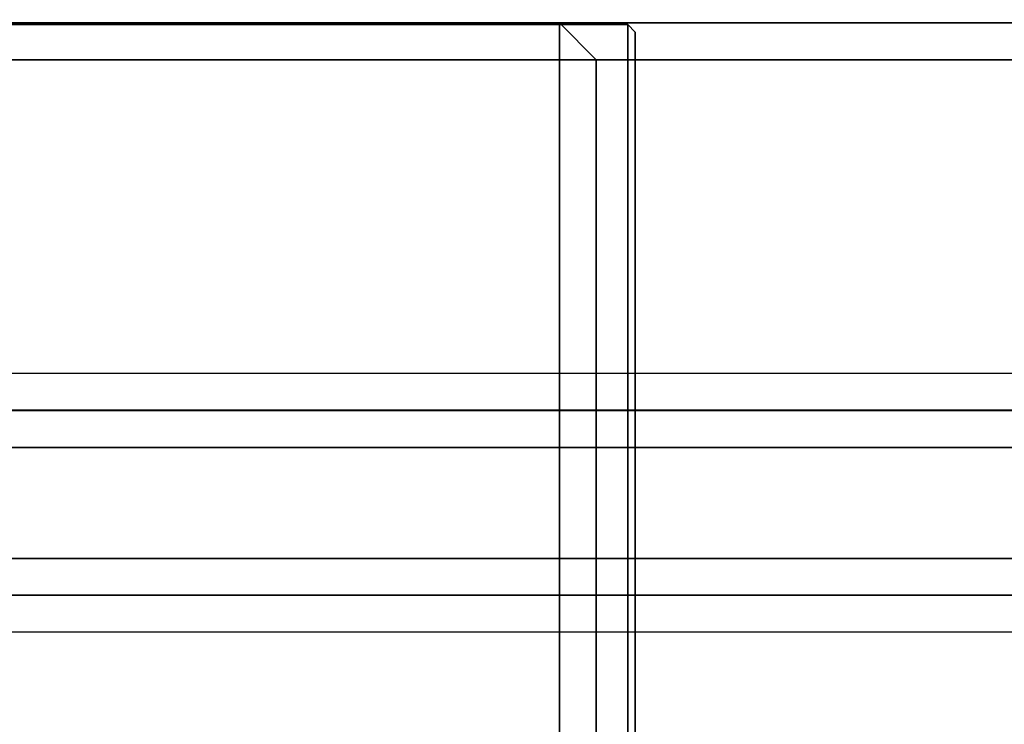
# Model space of a CAD drawing. Header units: inches. Extents: x 82 to 767, y -5 to 263.
# Tile 125 of 256: x 762.655 to 763.706, y 61.949 to 62.7. Entities that reach past the tile are written whole.
import ezdxf
from ezdxf.enums import TextEntityAlignment as Align

# ---------------------------------------------------------------- set-up
doc = ezdxf.new("R2010")
doc.units = ezdxf.units.IN
doc.header["$MEASUREMENT"] = 0
for name, color, linetype in [('A-FURN-3-COLLECTION-INFINITO-STORAGE-STANCHION-BASE', 251, 'Continuous'), ('A-FURN-3-COLLECTION-INFINITO-STORAGE-STANCHION-BLOCK', 33, 'Continuous'), ('A-FURN-HAWORTH-ATT', 7, 'Continuous')]:
    doc.layers.add(name, color=color, linetype=linetype)
doc.styles.get("Standard").update_dxf_attribs({"font": 'arial.ttf'})

# ---------------------------------------------------------------- blocks, each defined once
blk = doc.blocks.new('HCCS-IWBC-F2-3D-3')
at = {"layer": 'A-FURN-3-COLLECTION-INFINITO-STORAGE-STANCHION-BASE'}
for points in [[(-0.5512, 5.4106, 1.8292), (0.5512, 5.4106, 1.8292), (0.5512, -5.5829, 1.8292), (-0.5512, -5.5829, 1.8292)], [(-0.1384, 5.4106, 2.026), (-0.5512, 5.4106, 2.026), (-0.5512, -5.5829, 2.026), (-0.1384, -5.5829, 2.026)], [(-0.1384, 5.4106, 2.026), (-0.099, 5.4106, 2.0654), (-0.099, -5.5829, 2.0654), (-0.1384, -5.5829, 2.026)], [(-0.099, -5.5829, 2.0654), (-0.0985, -5.5829, 2.9709), (-0.0984, 5.4106, 2.9709), (-0.099, 5.4106, 2.0654)], [(-0.0985, -5.5829, 2.9709), (-0.0591, -5.5829, 3.0103), (-0.0591, 5.4106, 3.0103), (-0.0984, 5.4106, 2.9709)], [(0.0591, 5.4106, 3.0103), (-0.0591, 5.4106, 3.0103), (-0.0591, -5.5829, 3.0103), (0.0591, -5.5829, 3.0103)], [(0.0591, -5.5829, 3.0103), (0.0984, -5.5829, 2.9709), (0.0984, 5.4106, 2.9709), (0.0591, 5.4106, 3.0103)], [(0.0984, 5.4106, 2.0654), (0.0984, 5.4106, 2.9709), (0.0984, -5.5829, 2.9709), (0.0984, -5.5829, 2.0654)], [(0.1378, -5.5829, 2.026), (0.0984, -5.5829, 2.0654), (0.0984, 5.4106, 2.0654), (0.1378, 5.4106, 2.026)], [(0.5512, 5.4106, 2.026), (0.1378, 5.4106, 2.026), (0.1378, -5.5829, 2.026), (0.5512, -5.5829, 2.026)], [(-0.4724, 5.0713, 3.2071), (-0.5118, 5.0319, 3.1996), (-0.5118, 3.8508, 6.2605), (-0.4724, 3.8902, 6.1604)], [(0.4724, 5.0713, 3.2071), (-0.4724, 5.0713, 3.2071), (-0.4724, 3.8902, 6.1604), (0.4724, 3.8902, 6.1604)], [(-0.4724, -5.1256, 2.026), (-0.5118, -5.1256, 2.0654), (-0.5118, 5.0319, 2.0654), (-0.4724, 5.0319, 2.026)], [(0.4724, -5.1256, 2.026), (-0.4724, -5.1256, 2.026), (-0.4724, 5.0319, 2.026), (0.4724, 5.0319, 2.026)], [(-0.4724, 3.8902, 6.1604), (-0.5118, 3.8508, 6.2605), (-0.5118, 3.8508, 9.0733), (-0.4724, 3.8902, 9.0733)], [(-0.4724, 3.8508, 9.1126), (-0.4724, 3.8902, 9.0733), (-0.4724, 3.8902, 9.0733), (-0.5118, 3.8508, 9.0733)], [(0.4724, 3.8508, 9.1126), (0.4724, 3.8902, 9.0733), (-0.4724, 3.8902, 9.0733), (-0.4724, 3.8508, 9.1126)], [(0.4724, 3.8902, 6.1604), (-0.4724, 3.8902, 6.1604), (-0.4724, 3.8902, 9.0733), (0.4724, 3.8902, 9.0733)], [(-0.4724, 3.8508, 9.1126), (-0.5118, 3.8508, 9.0733), (-0.5118, -0.0075, 9.0733), (-0.4724, -0.0075, 9.1126)], [(0.4724, 3.8508, 9.1126), (-0.4724, 3.8508, 9.1126), (-0.4724, -0.0075, 9.1126), (0.4724, -0.0075, 9.1126)]]:
    blk.add_3dface(points, dxfattribs=at)
for points, invisible_edges in [([(-0.5118, 3.8508, 6.2605), (-0.5118, 5.0319, 3.1996), (-0.5118, -5.1256, 3.1844), (-0.5118, -0.0075, 6.1599)], 10), ([(-0.5118, 5.0319, 3.1996), (-0.5118, 5.0319, 2.0654), (-0.5118, -5.1256, 2.0654), (-0.5118, -5.1256, 3.1844)], 8), ([(-0.5118, 3.8508, 9.0733), (-0.5118, 3.8508, 6.2605), (-0.5118, -0.0075, 6.1599), (-0.5118, -0.0075, 9.0733)], 2)]:
    blk.add_3dface(points, dxfattribs=dict(at, invisible_edges=invisible_edges))
at = {"layer": 'A-FURN-3-COLLECTION-INFINITO-STORAGE-STANCHION-BLOCK'}
for points in [[(-0.5021, 3.9317, 88.1517), (0.4979, 3.9317, 88.1517), (0.5058, 3.9238, 88.1438), (-0.51, 3.9238, 88.1438)], [(-0.5021, 3.9317, 88.1517), (-0.51, 3.9238, 88.1438), (-0.51, 3.9238, 89.1517), (-0.5021, 3.9317, 89.1438)], [(-0.51, 3.9238, 89.1517), (0.5058, 3.9238, 89.1517), (0.4979, 3.9317, 89.1438), (-0.5021, 3.9317, 89.1438)], [(-0.5021, 3.9317, 72.4054), (0.4979, 3.9317, 72.4054), (0.5058, 3.9238, 72.3975), (-0.51, 3.9238, 72.3975)], [(-0.5021, 3.9317, 72.4054), (-0.51, 3.9238, 72.3975), (-0.51, 3.9238, 73.4054), (-0.5021, 3.9317, 73.3975)], [(-0.51, 3.9238, 73.4054), (0.5058, 3.9238, 73.4054), (0.4979, 3.9317, 73.3975), (-0.5021, 3.9317, 73.3975)], [(-0.5021, 3.9317, 56.6639), (0.4979, 3.9317, 56.6639), (0.5058, 3.9238, 56.6561), (-0.51, 3.9238, 56.6561)], [(-0.5021, 3.9317, 56.6639), (-0.51, 3.9238, 56.6561), (-0.51, 3.9238, 57.6639), (-0.5021, 3.9317, 57.6561)], [(-0.51, 3.9238, 57.6639), (0.5058, 3.9238, 57.6639), (0.4979, 3.9317, 57.6561), (-0.5021, 3.9317, 57.6561)], [(-0.5021, 3.9317, 34.6167), (0.4979, 3.9317, 34.6167), (0.5058, 3.9238, 34.6088), (-0.51, 3.9238, 34.6088)], [(-0.5021, 3.9317, 34.6167), (-0.51, 3.9238, 34.6088), (-0.51, 3.9238, 35.6167), (-0.5021, 3.9317, 35.6088)], [(-0.51, 3.9238, 35.6167), (0.5058, 3.9238, 35.6167), (0.4979, 3.9317, 35.6088), (-0.5021, 3.9317, 35.6088)], [(-0.5021, 3.9317, 18.8819), (0.4979, 3.9317, 18.8819), (0.5058, 3.9238, 18.874), (-0.51, 3.9238, 18.874)], [(-0.5021, 3.9317, 18.8819), (-0.51, 3.9238, 18.874), (-0.51, 3.9238, 19.8819), (-0.5021, 3.9317, 19.874)], [(-0.51, 3.9238, 19.8819), (0.5058, 3.9238, 19.8819), (0.4979, 3.9317, 19.874), (-0.5021, 3.9317, 19.874)], [(0.4979, 3.9317, 89.1438), (0.4979, 3.9317, 88.1517), (-0.5021, 3.9317, 88.1517), (-0.5021, 3.9317, 89.1438)], [(0.4979, 3.9317, 73.3975), (0.4979, 3.9317, 72.4054), (-0.5021, 3.9317, 72.4054), (-0.5021, 3.9317, 73.3975)], [(0.4979, 3.9317, 57.6561), (0.4979, 3.9317, 56.6639), (-0.5021, 3.9317, 56.6639), (-0.5021, 3.9317, 57.6561)], [(0.4979, 3.9317, 35.6088), (0.4979, 3.9317, 34.6167), (-0.5021, 3.9317, 34.6167), (-0.5021, 3.9317, 35.6088)], [(0.4979, 3.9317, 19.874), (0.4979, 3.9317, 18.8819), (-0.5021, 3.9317, 18.8819), (-0.5021, 3.9317, 19.874)], [(0.5058, 3.9238, 88.1438), (0.5058, -0.0283, 88.1438), (-0.51, -0.0283, 88.1438), (-0.51, 3.9238, 88.1438)], [(-0.51, -0.0283, 89.1517), (0.5058, -0.0283, 89.1517), (0.5058, 3.9238, 89.1517), (-0.51, 3.9238, 89.1517)], [(-0.51, 3.9238, 89.1517), (-0.51, 3.9238, 88.1438), (-0.51, -0.0283, 88.1438), (-0.51, -0.0283, 89.1517)], [(0.5058, 3.9238, 72.3975), (0.5058, -0.0283, 72.3975), (-0.51, -0.0283, 72.3975), (-0.51, 3.9238, 72.3975)], [(-0.51, -0.0283, 73.4054), (0.5058, -0.0283, 73.4054), (0.5058, 3.9238, 73.4054), (-0.51, 3.9238, 73.4054)], [(-0.51, 3.9238, 73.4054), (-0.51, 3.9238, 72.3975), (-0.51, -0.0283, 72.3975), (-0.51, -0.0283, 73.4054)], [(0.5058, 3.9238, 56.6561), (0.5058, -0.0283, 56.6561), (-0.51, -0.0283, 56.6561), (-0.51, 3.9238, 56.6561)], [(-0.51, -0.0283, 57.6639), (0.5058, -0.0283, 57.6639), (0.5058, 3.9238, 57.6639), (-0.51, 3.9238, 57.6639)], [(-0.51, 3.9238, 57.6639), (-0.51, 3.9238, 56.6561), (-0.51, -0.0283, 56.6561), (-0.51, -0.0283, 57.6639)], [(0.5058, 3.9238, 34.6088), (0.5058, -0.0283, 34.6088), (-0.51, -0.0283, 34.6088), (-0.51, 3.9238, 34.6088)], [(-0.51, -0.0283, 35.6167), (0.5058, -0.0283, 35.6167), (0.5058, 3.9238, 35.6167), (-0.51, 3.9238, 35.6167)], [(-0.51, 3.9238, 35.6167), (-0.51, 3.9238, 34.6088), (-0.51, -0.0283, 34.6088), (-0.51, -0.0283, 35.6167)], [(0.5058, 3.9238, 18.874), (0.5058, -0.0283, 18.874), (-0.51, -0.0283, 18.874), (-0.51, 3.9238, 18.874)], [(-0.51, -0.0283, 19.8819), (0.5058, -0.0283, 19.8819), (0.5058, 3.9238, 19.8819), (-0.51, 3.9238, 19.8819)], [(-0.51, 3.9238, 19.8819), (-0.51, 3.9238, 18.874), (-0.51, -0.0283, 18.874), (-0.51, -0.0283, 19.8819)]]:
    blk.add_3dface(points, dxfattribs=at)
at = {"layer": 'A-FURN-HAWORTH-ATT', "flags": 1}
for tag, p in [('HAWMC', (0, 0)), ('HAWMC', (0, 0)), ('HAWPN', (0, -0.1667)), ('HAWPN', (0, -0.1667)), ('HAWSN', (0, -0.3333)), ('HAWSN', (0, -0.3333))]:
    blk.add_attdef(tag, text='', height=0.1, dxfattribs=at).set_placement(p, align=Align.TOP_CENTER)

msp = doc.modelspace()

# ---------------------------------------------------------------- block references
at = {"rotation": 269.9999999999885}
msp.add_blockref('HCCS-IWBC-F2-3D-3', (759.3799, 62.1848), dxfattribs=at)

doc.saveas('drawing.dxf')
